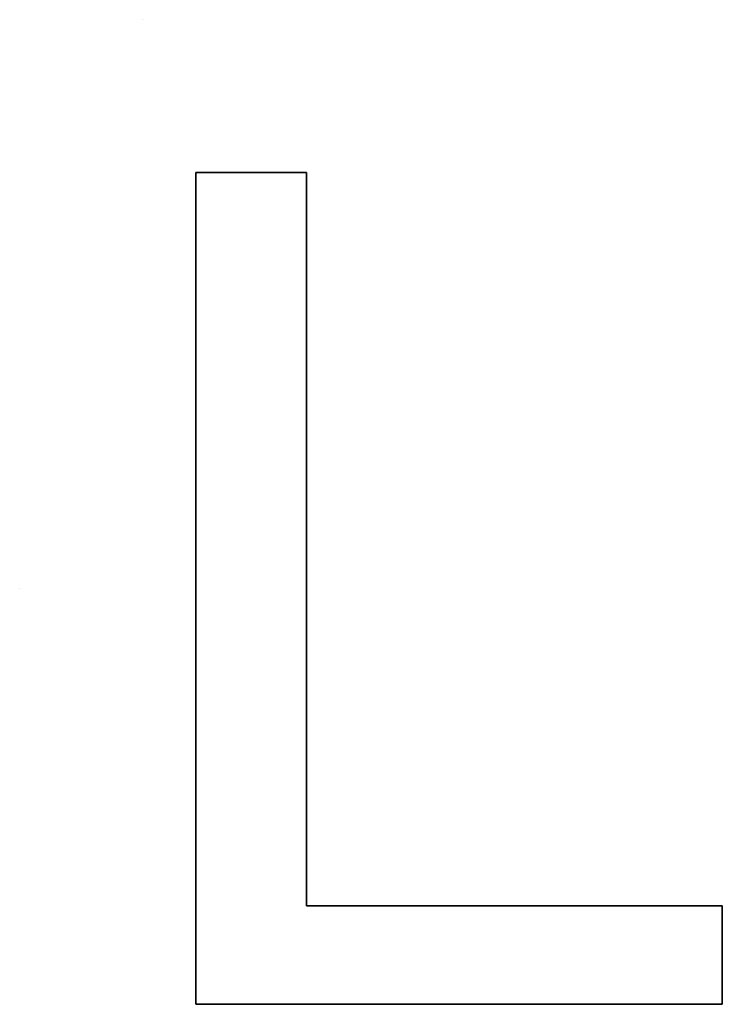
# Model space of a CAD drawing. Extents: x -3.81 to 3.81, y -1.89 to 1.9.
# Tile 141 of 149: x 0.8152 to 0.9039, y 1.1627 to 1.287. Entities that reach past the tile are written whole.
import ezdxf

# ---------------------------------------------------------------- set-up
doc = ezdxf.new("R2010")
doc.units = 0
doc.layers.get('0').update_dxf_attribs({"linetype": 'CONTINUOUS'})

# ---------------------------------------------------------------- blocks, each defined once
blk = doc.blocks.new('*U1')
for p, q in [((0.83068, 1.28702, 4.21), (0.83068, 1.28702, 4.2098)), ((0.83068, 1.28702, 4.21), (0.83068, 1.28702, 4.2098)), ((0.83743, 1.26772, 4.2098), (0.83743, 1.16272, 4.2098)), ((0.8514, 1.26772, 4.2098), (0.83743, 1.26772, 4.2098)), ((0.83743, 1.16272, 4.21), (0.83743, 1.26772, 4.21)), ((0.83743, 1.26772, 4.21), (0.8514, 1.26772, 4.21)), ((0.8514, 1.17514, 4.2098), (0.8514, 1.26772, 4.2098)), ((0.8514, 1.26772, 4.21), (0.8514, 1.17514, 4.21)), ((0.81523, 1.21517, 4.21), (0.81523, 1.21517, 4.2098)), ((0.81523, 1.21517, 4.21), (0.81523, 1.21517, 4.2098)), ((0.90386, 1.17514, 4.2098), (0.8514, 1.17514, 4.2098)), ((0.8514, 1.17514, 4.21), (0.90386, 1.17514, 4.21)), ((0.90386, 1.16272, 4.2098), (0.90386, 1.17514, 4.2098)), ((0.90386, 1.17514, 4.21), (0.90386, 1.16272, 4.21)), ((0.83743, 1.16272, 4.2098), (0.90386, 1.16272, 4.2098)), ((0.90386, 1.16272, 4.21), (0.83743, 1.16272, 4.21))]:
    blk.add_line(p, q)
at = {"extrusion": (0, -1, 0)}
for p, q in [((0.83743, 1.26772, 4.21), (0.8514, 1.26772, 4.21)), ((0.83743, 1.26772, 4.21), (0.83743, 1.26772, 4.2098)), ((0.8514, 1.26772, 4.2098), (0.83743, 1.26772, 4.2098)), ((0.8514, 1.26772, 4.21), (0.8514, 1.26772, 4.2098)), ((0.8514, 1.17514, 4.21), (0.90386, 1.17514, 4.21)), ((0.8514, 1.17514, 4.21), (0.8514, 1.17514, 4.2098)), ((0.90386, 1.17514, 4.2098), (0.8514, 1.17514, 4.2098)), ((0.90386, 1.17514, 4.21), (0.90386, 1.17514, 4.2098))]:
    blk.add_line(p, q, dxfattribs=at)
at = {"extrusion": (1, 0, 0)}
for p, q in [((0.83743, 1.16272, 4.21), (0.83743, 1.26772, 4.21)), ((0.83743, 1.26772, 4.21), (0.83743, 1.26772, 4.2098)), ((0.83743, 1.26772, 4.2098), (0.83743, 1.16272, 4.2098)), ((0.83743, 1.16272, 4.21), (0.83743, 1.16272, 4.2098))]:
    blk.add_line(p, q, dxfattribs=at)
at = {"extrusion": (-1, 0, 0)}
for p, q in [((0.8514, 1.26772, 4.21), (0.8514, 1.17514, 4.21)), ((0.8514, 1.26772, 4.21), (0.8514, 1.26772, 4.2098)), ((0.8514, 1.17514, 4.2098), (0.8514, 1.26772, 4.2098)), ((0.8514, 1.17514, 4.21), (0.8514, 1.17514, 4.2098)), ((0.90386, 1.17514, 4.21), (0.90386, 1.16272, 4.21)), ((0.90386, 1.17514, 4.21), (0.90386, 1.17514, 4.2098)), ((0.90386, 1.16272, 4.2098), (0.90386, 1.17514, 4.2098)), ((0.90386, 1.16272, 4.21), (0.90386, 1.16272, 4.2098))]:
    blk.add_line(p, q, dxfattribs=at)
at = {"extrusion": (0, 1, 0)}
for p, q in [((0.90386, 1.16272, 4.21), (0.83743, 1.16272, 4.21)), ((0.83743, 1.16272, 4.21), (0.83743, 1.16272, 4.2098)), ((0.83743, 1.16272, 4.2098), (0.90386, 1.16272, 4.2098)), ((0.90386, 1.16272, 4.21), (0.90386, 1.16272, 4.2098))]:
    blk.add_line(p, q, dxfattribs=at)

msp = doc.modelspace()

# ---------------------------------------------------------------- block references
msp.add_blockref('*U1', (0, 0))

doc.saveas('drawing.dxf')
